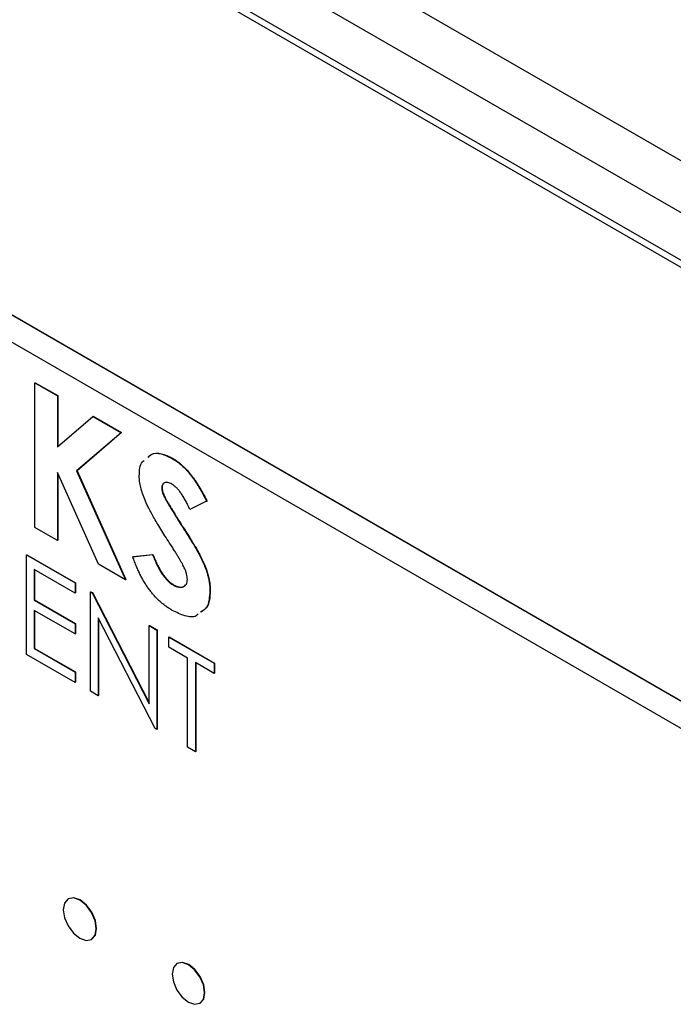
# Model space of a CAD drawing. Header units: inches. Extents: x 6.4 to 30, y 4.1 to 18.2.
# Tile 32 of 34: x 27.324 to 27.94, y 11.96 to 12.887. Entities that reach past the tile are written whole.
import ezdxf

# ---------------------------------------------------------------- set-up
doc = ezdxf.new("R2010")
doc.units = ezdxf.units.IN
doc.header["$LTSCALE"] = 2
doc.header["$MEASUREMENT"] = 0

msp = doc.modelspace()

# ---------------------------------------------------------------- linework, layer by layer
at = {"color": 7, "linetype": 'Continuous', "lineweight": 25}
for p, q in [((26.85399, 13.38493), (28.36473, 12.51279)), ((28.6596, 12.29359), (26.79071, 13.37247)), ((28.6596, 12.24868), (26.78859, 13.32879)), ((26.79637, 13.31776), (28.66949, 12.23643)), ((28.35519, 12.0092), (26.87026, 12.86643)), ((28.35554, 12.0094), (26.87061, 12.86663)), ((26.87026, 12.84112), (28.35519, 11.98389)), ((27.33881, 12.54472), (27.33916, 12.54493)), ((27.33881, 12.54472), (27.35996, 12.53251)), ((27.33881, 12.40863), (27.33881, 12.54472)), ((27.33916, 12.54493), (27.36031, 12.53271)), ((27.35996, 12.53251), (27.36031, 12.53271)), ((27.35996, 12.53251), (27.35996, 12.48461)), ((27.36031, 12.53271), (27.36031, 12.48491)), ((27.35996, 12.48461), (27.39339, 12.51321)), ((27.39339, 12.51321), (27.39374, 12.51342)), ((27.39339, 12.51321), (27.42009, 12.4978)), ((27.39374, 12.51342), (27.42044, 12.498)), ((27.42009, 12.4978), (27.37809, 12.46185)), ((27.42044, 12.498), (27.37844, 12.46205)), ((27.42009, 12.4978), (27.42044, 12.498)), ((27.46794, 12.47366), (27.4683, 12.47387)), ((27.3987, 12.37406), (27.35996, 12.46024)), ((27.35996, 12.46024), (27.35996, 12.39642)), ((27.37809, 12.46185), (27.37844, 12.46205)), ((27.37809, 12.46185), (27.42417, 12.35935)), ((27.37844, 12.46205), (27.42453, 12.35955)), ((27.36031, 12.45945), (27.36031, 12.39662)), ((27.45817, 12.44596), (27.45852, 12.44617)), ((27.46013, 12.43832), (27.46048, 12.43852)), ((27.50047, 12.43321), (27.48466, 12.42563)), ((27.50047, 12.43321), (27.50083, 12.43341)), ((27.35996, 12.39642), (27.33881, 12.40863)), ((27.47613, 12.41152), (27.47649, 12.41172)), ((27.35996, 12.39642), (27.36031, 12.39662)), ((27.49131, 12.38705), (27.49167, 12.38726)), ((27.33092, 12.38271), (27.33127, 12.38292)), ((27.33092, 12.38271), (27.37662, 12.35633)), ((27.33092, 12.28915), (27.33092, 12.38271)), ((27.33127, 12.38292), (27.37698, 12.35653)), ((27.43097, 12.38091), (27.44957, 12.38307)), ((27.43097, 12.38091), (27.43133, 12.38112)), ((27.43133, 12.38112), (27.44993, 12.38327)), ((27.44957, 12.38307), (27.44993, 12.38327)), ((27.37662, 12.34673), (27.33819, 12.36892)), ((27.33819, 12.36892), (27.33819, 12.34013)), ((27.33854, 12.36872), (27.33854, 12.34034)), ((27.42417, 12.35935), (27.3987, 12.37406)), ((27.42417, 12.35935), (27.42453, 12.35955)), ((27.37662, 12.35633), (27.37698, 12.35653)), ((27.37662, 12.35633), (27.37662, 12.34673)), ((27.37698, 12.35653), (27.37698, 12.34694)), ((27.46889, 12.35447), (27.46924, 12.35468)), ((27.5035, 12.34881), (27.50385, 12.34901)), ((27.33819, 12.34013), (27.33854, 12.34034)), ((27.33819, 12.34013), (27.37662, 12.31794)), ((27.33854, 12.34034), (27.37698, 12.31815)), ((27.37662, 12.34673), (27.37698, 12.34694)), ((27.39117, 12.34793), (27.39152, 12.34814)), ((27.39117, 12.25437), (27.39117, 12.34793)), ((27.39117, 12.34793), (27.39269, 12.34705)), ((27.39152, 12.34814), (27.39305, 12.34726)), ((27.39269, 12.34705), (27.39305, 12.34726)), ((27.39269, 12.34705), (27.44622, 12.24251)), ((27.39305, 12.34726), (27.44622, 12.24341)), ((27.37662, 12.30835), (27.33819, 12.33054)), ((27.33819, 12.33054), (27.33819, 12.29455)), ((27.33854, 12.33033), (27.33854, 12.29475)), ((27.45184, 12.21935), (27.39844, 12.32364)), ((27.39844, 12.32364), (27.39844, 12.25017)), ((27.39879, 12.32295), (27.39879, 12.25038)), ((27.37662, 12.31794), (27.37698, 12.31815)), ((27.37662, 12.31794), (27.37662, 12.30835)), ((27.37698, 12.31815), (27.37698, 12.30855)), ((27.44622, 12.31615), (27.44657, 12.31636)), ((27.44622, 12.31615), (27.45349, 12.31195)), ((27.44622, 12.24251), (27.44622, 12.31615)), ((27.44657, 12.31636), (27.45385, 12.31216)), ((27.45349, 12.31195), (27.45385, 12.31216)), ((27.45349, 12.31195), (27.45349, 12.21839)), ((27.45385, 12.31216), (27.45385, 12.2186)), ((27.37662, 12.30835), (27.37698, 12.30855)), ((27.46492, 12.30536), (27.46527, 12.30556)), ((27.46492, 12.30536), (27.50751, 12.28077)), ((27.46492, 12.29576), (27.46492, 12.30536)), ((27.46527, 12.30556), (27.50786, 12.28098)), ((27.33819, 12.29455), (27.33854, 12.29475)), ((27.33819, 12.29455), (27.37662, 12.27236)), ((27.33854, 12.29475), (27.37698, 12.27257)), ((27.48258, 12.28557), (27.46492, 12.29576)), ((27.37662, 12.26277), (27.33092, 12.28915)), ((27.48258, 12.2016), (27.48258, 12.28557)), ((27.50751, 12.27118), (27.48985, 12.28137)), ((27.48985, 12.28137), (27.48985, 12.1974)), ((27.4902, 12.28117), (27.4902, 12.19761)), ((27.50751, 12.28077), (27.50786, 12.28098)), ((27.50751, 12.28077), (27.50751, 12.27118)), ((27.50786, 12.28098), (27.50786, 12.27138)), ((27.37662, 12.27236), (27.37698, 12.27257)), ((27.37662, 12.27236), (27.37662, 12.26277)), ((27.37698, 12.27257), (27.37698, 12.26297)), ((27.50751, 12.27118), (27.50786, 12.27138)), ((27.37662, 12.26277), (27.37698, 12.26297)), ((27.39844, 12.25017), (27.39117, 12.25437)), ((27.39844, 12.25017), (27.39879, 12.25038)), ((27.45349, 12.21839), (27.45184, 12.21935)), ((27.45349, 12.21839), (27.45385, 12.2186)), ((27.48985, 12.1974), (27.48258, 12.2016)), ((27.48985, 12.1974), (27.4902, 12.19761)), ((27.37037, 12.05899), (27.37002, 12.05879)), ((27.39199, 12.02073), (27.39234, 12.02093)), ((27.47284, 11.99819), (27.47249, 11.99799)), ((27.49407, 11.9606), (27.49442, 11.9608))]:
    msp.add_line(p, q, dxfattribs=at)
at = {"color": 7, "linetype": 'Continuous', "lineweight": 25, "flags": 128}
for points in [[(27.39654, 12.03079), (27.39536, 12.03834), (27.39199, 12.0461), (27.38695, 12.0529), (27.381, 12.0577), (27.37506, 12.05977), (27.37002, 12.05879), (27.36665, 12.05491), (27.36547, 12.04873), (27.36665, 12.04118), (27.37002, 12.03341), (27.37506, 12.02661), (27.381, 12.02182), (27.38695, 12.01975), (27.39199, 12.02073), (27.39536, 12.02461), (27.39654, 12.03079)], [(27.39234, 12.02093), (27.39234, 12.02093), (27.39571, 12.02481), (27.39689, 12.03099), (27.39571, 12.03854), (27.39234, 12.04631), (27.3873, 12.05311), (27.38136, 12.0579), (27.37541, 12.05997), (27.37037, 12.05899)], [(27.49854, 11.97048), (27.49738, 11.9779), (27.49407, 11.98553), (27.48912, 11.9922), (27.48328, 11.99692), (27.47744, 11.99895), (27.47249, 11.99799), (27.46918, 11.99418), (27.46801, 11.9881), (27.46918, 11.98069), (27.47249, 11.97306), (27.47744, 11.96638), (27.48328, 11.96167), (27.48912, 11.95964), (27.49407, 11.9606), (27.49738, 11.96441), (27.49854, 11.97048)], [(27.49442, 11.9608), (27.49443, 11.9608), (27.49773, 11.96461), (27.4989, 11.97068), (27.49773, 11.9781), (27.49443, 11.98573), (27.48947, 11.99241), (27.48363, 11.99712), (27.47779, 11.99915), (27.47284, 11.99819)]]:
    msp.add_lwpolyline(points, dxfattribs=at)
at = {"color": 7, "linetype": 'Continuous', "lineweight": 25}
for points, knots in [([(27.44521, 12.4747), (27.4462, 12.47569), (27.44926, 12.47876), (27.45749, 12.47862), (27.46446, 12.47532), (27.46794, 12.47366)], [0, 0, 0, 0, 0.191845, 0.595673, 1, 1, 1, 1]), ([(27.44557, 12.47491), (27.44655, 12.4759), (27.44961, 12.47897), (27.45785, 12.47883), (27.46481, 12.47552), (27.4683, 12.47387)], [0, 0, 0, 0, 0.191845, 0.595673, 1, 1, 1, 1]), ([(27.43702, 12.457), (27.43724, 12.46229), (27.4375, 12.46868), (27.44108, 12.4713), (27.44169, 12.47175)], [0, 0, 0, 0, 0.828088, 1, 1, 1, 1]), ([(27.46794, 12.47366), (27.46933, 12.4728), (27.4721, 12.47109), (27.47619, 12.46781), (27.48018, 12.46407), (27.4834, 12.46048), (27.48596, 12.45732), (27.48792, 12.45464), (27.48993, 12.45171), (27.49195, 12.44851), (27.49404, 12.44507), (27.49616, 12.44136), (27.49834, 12.43738), (27.49975, 12.43462), (27.50047, 12.43321)], [0, 0, 0, 0, 0.106912, 0.212981, 0.319783, 0.428565, 0.485867, 0.54657, 0.611444, 0.680229, 0.753153, 0.830749, 0.913131, 1, 1, 1, 1]), ([(27.4683, 12.47387), (27.46968, 12.47301), (27.47245, 12.47129), (27.47654, 12.46802), (27.48053, 12.46427), (27.48375, 12.46068), (27.48632, 12.45752), (27.48828, 12.45484), (27.49028, 12.45192), (27.49231, 12.44872), (27.49439, 12.44527), (27.49651, 12.44156), (27.49869, 12.43759), (27.5001, 12.43483), (27.50083, 12.43341)], [0, 0, 0, 0, 0.106912, 0.212981, 0.319783, 0.428565, 0.485867, 0.54657, 0.611444, 0.680229, 0.753153, 0.830749, 0.913131, 1, 1, 1, 1]), ([(27.46671, 12.3921), (27.46521, 12.39443), (27.46234, 12.3989), (27.45827, 12.4054), (27.4546, 12.4114), (27.45137, 12.41693), (27.44853, 12.42194), (27.4461, 12.42644), (27.44411, 12.43046), (27.44203, 12.43507), (27.44004, 12.44035), (27.43831, 12.44631), (27.4372, 12.45191), (27.43708, 12.45532), (27.43702, 12.457)], [0, 0, 0, 0, 0.1121301, 0.2152117, 0.3099178, 0.3959787, 0.4734709, 0.5421672, 0.6025532, 0.6551264, 0.7482087, 0.8352703, 0.9189212, 1, 1, 1, 1]), ([(27.46771, 12.44937), (27.46703, 12.44973), (27.46574, 12.45043), (27.4639, 12.45096), (27.46224, 12.45106), (27.46082, 12.45069), (27.45968, 12.44993), (27.45878, 12.44894), (27.45827, 12.44759), (27.4582, 12.4465), (27.45817, 12.44596)], [0, 0, 0, 0, 0.14802, 0.285787, 0.415605, 0.546256, 0.67037, 0.784556, 0.893342, 1, 1, 1, 1]), ([(27.45817, 12.44596), (27.45819, 12.44538), (27.45823, 12.44422), (27.45864, 12.44231), (27.45925, 12.44033), (27.45983, 12.439), (27.46013, 12.43832)], [0, 0, 0, 0, 0.241881, 0.487115, 0.737838, 1, 1, 1, 1]), ([(27.45983, 12.44966), (27.45961, 12.44949), (27.45873, 12.44883), (27.45861, 12.44731), (27.45852, 12.44617)], [0, 0, 0, 0, 0.251398, 1, 1, 1, 1]), ([(27.45852, 12.44617), (27.45854, 12.44559), (27.45858, 12.44442), (27.45899, 12.44252), (27.4596, 12.44053), (27.46018, 12.4392), (27.46048, 12.43852)], [0, 0, 0, 0, 0.241881, 0.487115, 0.737838, 1, 1, 1, 1]), ([(27.48466, 12.42563), (27.48398, 12.42712), (27.48268, 12.42999), (27.48057, 12.43405), (27.47847, 12.43768), (27.47636, 12.44089), (27.47422, 12.44368), (27.47206, 12.44603), (27.46989, 12.44798), (27.46843, 12.44891), (27.46771, 12.44937)], [0, 0, 0, 0, 0.16242, 0.311824, 0.448433, 0.573381, 0.689077, 0.797573, 0.900293, 1, 1, 1, 1]), ([(27.46013, 12.43832), (27.4604, 12.43777), (27.46103, 12.43649), (27.4622, 12.43435), (27.46372, 12.43174), (27.46556, 12.42864), (27.46771, 12.42504), (27.47021, 12.42095), (27.47307, 12.4164), (27.47508, 12.4132), (27.47613, 12.41152)], [0, 0, 0, 0, 0.059232, 0.137132, 0.233826, 0.349427, 0.48319, 0.636691, 0.809251, 1, 1, 1, 1]), ([(27.46048, 12.43852), (27.46075, 12.43797), (27.46138, 12.43669), (27.46255, 12.43455), (27.46407, 12.43194), (27.46591, 12.42884), (27.46806, 12.42524), (27.47056, 12.42116), (27.47343, 12.41661), (27.47543, 12.41341), (27.47649, 12.41172)], [0, 0, 0, 0, 0.059232, 0.137132, 0.233826, 0.349427, 0.48319, 0.636691, 0.809251, 1, 1, 1, 1]), ([(27.47613, 12.41152), (27.47713, 12.40996), (27.47901, 12.40699), (27.48168, 12.40277), (27.48405, 12.39902), (27.48608, 12.39571), (27.48785, 12.39291), (27.48927, 12.39054), (27.4904, 12.38865), (27.49104, 12.38753), (27.49131, 12.38705)], [0, 0, 0, 0, 0.192953, 0.366186, 0.520459, 0.655785, 0.770623, 0.865677, 0.942674, 1, 1, 1, 1]), ([(27.47649, 12.41172), (27.47748, 12.41016), (27.47936, 12.4072), (27.48203, 12.40298), (27.4844, 12.39922), (27.48644, 12.39591), (27.4882, 12.39311), (27.48962, 12.39075), (27.49075, 12.38886), (27.49139, 12.38774), (27.49167, 12.38726)], [0, 0, 0, 0, 0.192953, 0.366186, 0.520459, 0.655785, 0.770623, 0.865677, 0.942674, 1, 1, 1, 1]), ([(27.48234, 12.3596), (27.4823, 12.3604), (27.48223, 12.36202), (27.48164, 12.3647), (27.48074, 12.36757), (27.47966, 12.37011), (27.47857, 12.37236), (27.47753, 12.37435), (27.47625, 12.37663), (27.47476, 12.37918), (27.47305, 12.38202), (27.47115, 12.38513), (27.46901, 12.38853), (27.4675, 12.39087), (27.46671, 12.3921)], [0, 0, 0, 0, 0.0763466, 0.1550908, 0.2383516, 0.3284041, 0.3793839, 0.4396176, 0.5098314, 0.5888746, 0.6774364, 0.7755467, 0.8826359, 1, 1, 1, 1]), ([(27.49131, 12.38705), (27.49235, 12.38515), (27.49435, 12.3815), (27.49695, 12.37612), (27.49909, 12.37112), (27.50075, 12.36641), (27.502, 12.36189), (27.50288, 12.35746), (27.50341, 12.35306), (27.50347, 12.35023), (27.5035, 12.34881)], [0, 0, 0, 0, 0.150824, 0.289937, 0.417114, 0.534533, 0.648022, 0.76242, 0.879834, 1, 1, 1, 1]), ([(27.49167, 12.38726), (27.49271, 12.38536), (27.49471, 12.3817), (27.49731, 12.37633), (27.49944, 12.37132), (27.50111, 12.36662), (27.50236, 12.3621), (27.50323, 12.35766), (27.50376, 12.35326), (27.50382, 12.35044), (27.50385, 12.34901)], [0, 0, 0, 0, 0.150824, 0.289937, 0.417114, 0.534533, 0.648022, 0.76242, 0.879834, 1, 1, 1, 1]), ([(27.46811, 12.3305), (27.4671, 12.3311), (27.4651, 12.33229), (27.46216, 12.33433), (27.45932, 12.3365), (27.45658, 12.33886), (27.45393, 12.34136), (27.45139, 12.34406), (27.44894, 12.3469), (27.44659, 12.34989), (27.44435, 12.35309), (27.44216, 12.35645), (27.44009, 12.36003), (27.43809, 12.36382), (27.4362, 12.3678), (27.43434, 12.37199), (27.4326, 12.37638), (27.43152, 12.37938), (27.43097, 12.38091)], [0, 0, 0, 0, 0.0635598, 0.1258848, 0.1862646, 0.2450087, 0.3033973, 0.3614666, 0.4187328, 0.476188, 0.5344626, 0.5940064, 0.6554237, 0.7187349, 0.7849465, 0.8535032, 0.9251727, 1, 1, 1, 1]), ([(27.44957, 12.38307), (27.45026, 12.38129), (27.45158, 12.37789), (27.45381, 12.37305), (27.4561, 12.36869), (27.45849, 12.36483), (27.46096, 12.36146), (27.46352, 12.35859), (27.46618, 12.3562), (27.46798, 12.35505), (27.46889, 12.35447)], [0, 0, 0, 0, 0.160458, 0.307612, 0.442139, 0.566229, 0.681222, 0.789558, 0.895029, 1, 1, 1, 1]), ([(27.44993, 12.38327), (27.45062, 12.3815), (27.45193, 12.3781), (27.45416, 12.37326), (27.45645, 12.3689), (27.45884, 12.36504), (27.46131, 12.36166), (27.46388, 12.35879), (27.46653, 12.3564), (27.46834, 12.35525), (27.46924, 12.35468)], [0, 0, 0, 0, 0.160458, 0.307612, 0.442139, 0.566229, 0.681222, 0.789558, 0.895029, 1, 1, 1, 1]), ([(27.46889, 12.35447), (27.4698, 12.35399), (27.47158, 12.35304), (27.47412, 12.35234), (27.47645, 12.35221), (27.47846, 12.35276), (27.48017, 12.35376), (27.48143, 12.35525), (27.48222, 12.35718), (27.4823, 12.35879), (27.48234, 12.3596)], [0, 0, 0, 0, 0.141986, 0.275473, 0.404346, 0.53543, 0.661427, 0.777867, 0.88828, 1, 1, 1, 1]), ([(27.46924, 12.35468), (27.47104, 12.35383), (27.47463, 12.35213), (27.47862, 12.35245), (27.48008, 12.35401), (27.4805, 12.35446)], [0, 0, 0, 0, 0.415423, 0.830112, 1, 1, 1, 1]), ([(27.5035, 12.34881), (27.50313, 12.34292), (27.50254, 12.33354), (27.49678, 12.33003), (27.49463, 12.32872)], [0, 0, 0, 0, 0.6280205, 1, 1, 1, 1]), ([(27.50385, 12.34901), (27.50348, 12.34312), (27.50289, 12.33375), (27.49713, 12.33023), (27.49499, 12.32893)], [0, 0, 0, 0, 0.6280205, 1, 1, 1, 1]), ([(27.49257, 12.32701), (27.49197, 12.32645), (27.48895, 12.32361), (27.47997, 12.32478), (27.47206, 12.32859), (27.46811, 12.3305)], [0, 0, 0, 0, 0.108882, 0.553875, 1, 1, 1, 1])]:
    msp.add_open_spline(points, degree=3, knots=knots, dxfattribs=at)

doc.saveas('drawing.dxf')
